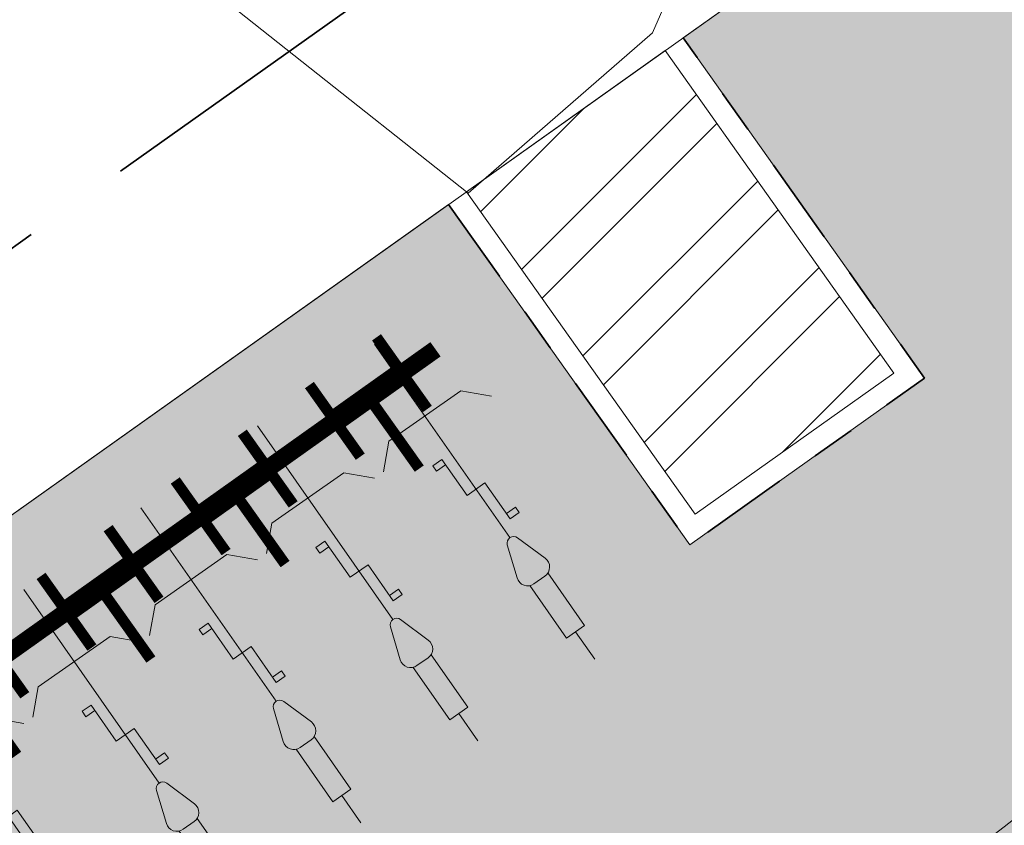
# Model space of a CAD drawing. Header units: metres. Extents: x 196674 to 197628, y 355499 to 356232.
# Tile 189 of 209: x 196787.2 to 196791.68, y 356144.29 to 356147.96. Entities that reach past the tile are written whole.
import ezdxf

# ---------------------------------------------------------------- set-up
doc = ezdxf.new("R2010")
doc.units = ezdxf.units.M
doc.linetypes.add('VH-OPSLUITBAND-SO', pattern=[10, 4, -2, 2, -2])
doc.linetypes.add('ZZ-SYSTEEMGRENS-SO', pattern=[5, 4, -1])
doc.layers.get('0').update_dxf_attribs({"lineweight": 25})
for name, color, linetype, lineweight, true_color in [('N-WE-GR-HAAG_HAAGSOORT-V', 7, 'Continuous', 18, 0x67a552), ('N-WE-VH-KANTOPSLUITING_OPSLUITBAND_100X200-G', 150, 'VH-OPSLUITBAND-SO', 35, 0x007fff), ('N-WE-VH-KANTOPSLUITING_OPSLUITBAND_200X250-G', 7, 'Continuous', 50, 0x0029a5), ('N-WE-VH-OPENVERHARDING_STRAATBAKSTEEN_DF_HALFSTEENS_ROOD-A', 7, 'Continuous', 0, 0x8e230b), ('X-XX-AL-GRENS_SYSTEEMGRENS-G', 7, 'ZZ-SYSTEEMGRENS-SO', 35, 0xd60036)]:
    doc.layers.add(name, color=color, linetype=linetype, lineweight=lineweight, true_color=true_color)
for name, color, linetype, lineweight in [('N-WE-IE-MEUBILAIR_WEGMEUBILAIR_FIETSENREK-S', 7, 'Continuous', 9), ('N-WE-IE-MEUBILAIR_WEGMEUBILAIR_FIETSENREK-S-200', 7, 'Continuous', 25), ('N-WE-VH-KANTOPSLUITING_ACHTERKANTBAND-G', 50, 'Continuous', 18), ('N-WE-VH-OPENVERHARDING_BETONSTRAATSTEEN_ZWART_WEISGRAU-SCHWARZ_230x160x100_MOLENSTRAAT-A', 252, 'Continuous', 0)]:
    doc.layers.add(name, color=color, linetype=linetype, lineweight=lineweight)
doc.layers.add('N-WE-VH-HULPLIJN-G', color=40, linetype='Continuous', lineweight=5, plot=False)
doc.layers.add('X-XX-AL-HULPLIJN-G', color=234, linetype='Continuous', lineweight=18, plot=False)

# ---------------------------------------------------------------- blocks, each defined once
blk = doc.blocks.new('*U106')
at = {"flags": 128}
for points in [[(0, -0.09999999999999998), (0, -1.175543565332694)], [(0.65, -0.09999999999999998), (0.65, -1.175543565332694)], [(1.3, -0.09999999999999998), (1.3, -1.175543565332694)], [(1.95, -0.09999999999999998), (1.95, -1.175543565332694)], [(2.6, -0.09999999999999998), (2.6, -1.175543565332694)], [(-0.1999999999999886, -0.5000000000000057), (-0.3000000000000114, -0.6)], [(-0.1999999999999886, -0.5000000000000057), (0.1999999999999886, -0.5000000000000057)], [(0.1999999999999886, -0.5000000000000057), (0.3000000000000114, -0.6)], [(0.4500000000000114, -0.5000000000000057), (0.3499999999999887, -0.6)], [(0.4500000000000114, -0.5000000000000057), (0.8499999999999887, -0.5000000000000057)], [(0.8499999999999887, -0.5000000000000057), (0.9500000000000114, -0.6)], [(1.100000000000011, -0.5000000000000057), (0.9999999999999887, -0.6)], [(1.100000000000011, -0.5000000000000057), (1.499999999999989, -0.5000000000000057)], [(1.499999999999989, -0.5000000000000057), (1.600000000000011, -0.6)], [(1.750000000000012, -0.5000000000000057), (1.649999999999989, -0.6)], [(1.750000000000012, -0.5000000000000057), (2.149999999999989, -0.5000000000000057)], [(2.149999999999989, -0.5000000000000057), (2.250000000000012, -0.6)], [(2.400000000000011, -0.5000000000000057), (2.299999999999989, -0.6)], [(2.400000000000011, -0.5000000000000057), (2.799999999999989, -0.5000000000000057)], [(2.799999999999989, -0.5000000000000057), (2.900000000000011, -0.6)], [(-0.1000000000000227, -0.7065798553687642), (-0.05000000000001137, -0.7065798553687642), (-0.05000000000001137, -0.9065798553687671), (0.05000000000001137, -0.9065798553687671), (0.05000000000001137, -1.10657985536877), (0.1000000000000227, -1.10657985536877)], [(-0.1000000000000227, -0.7065798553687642), (-0.1000000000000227, -0.7365798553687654), (-0.05000000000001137, -0.7365798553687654)], [(0.5499999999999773, -0.7065798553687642), (0.5999999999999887, -0.7065798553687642), (0.5999999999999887, -0.9065798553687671), (0.7000000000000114, -0.9065798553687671), (0.7000000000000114, -1.10657985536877), (0.7500000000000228, -1.10657985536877)], [(0.5499999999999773, -0.7065798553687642), (0.5499999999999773, -0.7365798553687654), (0.5999999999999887, -0.7365798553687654)], [(1.199999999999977, -0.7065798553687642), (1.249999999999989, -0.7065798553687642), (1.249999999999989, -0.9065798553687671), (1.350000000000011, -0.9065798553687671), (1.350000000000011, -1.10657985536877), (1.400000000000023, -1.10657985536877)], [(1.199999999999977, -0.7065798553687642), (1.199999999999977, -0.7365798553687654), (1.249999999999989, -0.7365798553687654)], [(1.849999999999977, -0.7065798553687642), (1.899999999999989, -0.7065798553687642), (1.899999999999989, -0.9065798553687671), (2.000000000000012, -0.9065798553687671), (2.000000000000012, -1.10657985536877), (2.050000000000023, -1.10657985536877)], [(1.849999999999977, -0.7065798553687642), (1.849999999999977, -0.7365798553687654), (1.899999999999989, -0.7365798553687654)], [(2.499999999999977, -0.7065798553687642), (2.549999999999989, -0.7065798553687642), (2.549999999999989, -0.9065798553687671), (2.650000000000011, -0.9065798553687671), (2.650000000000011, -1.10657985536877), (2.700000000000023, -1.10657985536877)], [(2.499999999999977, -0.7065798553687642), (2.499999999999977, -0.7365798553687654), (2.549999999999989, -0.7365798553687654)], [(0.1000000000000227, -1.10657985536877), (0.1000000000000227, -1.076579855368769), (0.05000000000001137, -1.076579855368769)], [(0.7500000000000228, -1.10657985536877), (0.7500000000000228, -1.076579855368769), (0.7000000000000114, -1.076579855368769)], [(1.400000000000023, -1.10657985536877), (1.400000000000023, -1.076579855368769), (1.350000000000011, -1.076579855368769)], [(2.050000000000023, -1.10657985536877), (2.050000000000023, -1.076579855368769), (2.000000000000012, -1.076579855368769)], [(2.700000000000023, -1.10657985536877), (2.700000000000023, -1.076579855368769), (2.650000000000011, -1.076579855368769)], [(0, -1.698431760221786), (0, -1.85)], [(0.65, -1.698431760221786), (0.65, -1.85)], [(1.3, -1.698431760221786), (1.3, -1.85)], [(1.95, -1.698431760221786), (1.95, -1.85)], [(2.6, -1.698431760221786), (2.6, -1.85)]]:
    blk.add_lwpolyline(points, dxfattribs=at)
for points in [[(-0.07806287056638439, -1.344863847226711), (-0.02846049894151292, -1.196056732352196, -0.7207592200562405), (0.02846049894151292, -1.196056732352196), (0.07806287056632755, -1.344863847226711, -0.5119182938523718), (0.03062870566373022, -1.410675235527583), (-0.03062870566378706, -1.410675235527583, -0.5119182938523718)], [(0.5719371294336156, -1.344863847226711), (0.6215395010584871, -1.196056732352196, -0.7207592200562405), (0.678460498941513, -1.196056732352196), (0.7280628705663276, -1.344863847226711, -0.5119182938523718), (0.6806287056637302, -1.410675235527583), (0.619371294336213, -1.410675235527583, -0.5119182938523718)], [(1.221937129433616, -1.344863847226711), (1.271539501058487, -1.196056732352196, -0.7207592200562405), (1.328460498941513, -1.196056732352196), (1.378062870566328, -1.344863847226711, -0.5119182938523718), (1.33062870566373, -1.410675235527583), (1.269371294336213, -1.410675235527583, -0.5119182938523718)], [(1.871937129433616, -1.344863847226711), (1.921539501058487, -1.196056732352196, -0.7207592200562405), (1.978460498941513, -1.196056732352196), (2.028062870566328, -1.344863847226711, -0.5119182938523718), (1.98062870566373, -1.410675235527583), (1.919371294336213, -1.410675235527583, -0.5119182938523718)], [(2.521937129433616, -1.344863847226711), (2.571539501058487, -1.196056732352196, -0.7207592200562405), (2.628460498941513, -1.196056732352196), (2.678062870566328, -1.344863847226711, -0.5119182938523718), (2.63062870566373, -1.410675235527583), (2.569371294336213, -1.410675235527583, -0.5119182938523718)]]:
    blk.add_lwpolyline(points, format="xyb", close=True, dxfattribs=at)
for points in [[(0.05000000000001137, -1.406770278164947), (0.05000000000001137, -1.698431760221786), (-0.05000000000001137, -1.698431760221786), (-0.05000000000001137, -1.406770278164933)], [(0.7000000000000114, -1.406770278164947), (0.7000000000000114, -1.698431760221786), (0.5999999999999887, -1.698431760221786), (0.5999999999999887, -1.406770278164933)], [(1.350000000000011, -1.406770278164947), (1.350000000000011, -1.698431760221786), (1.249999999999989, -1.698431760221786), (1.249999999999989, -1.406770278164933)], [(2.000000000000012, -1.406770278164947), (2.000000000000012, -1.698431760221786), (1.899999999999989, -1.698431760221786), (1.899999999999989, -1.406770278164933)], [(2.650000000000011, -1.406770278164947), (2.650000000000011, -1.698431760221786), (2.549999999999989, -1.698431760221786), (2.549999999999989, -1.406770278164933)]]:
    blk.add_lwpolyline(points)
blk = doc.blocks.new('TuliP 3000')
at = {"flags": 128}
for points, const_width in [([(0.1875, 0.1999999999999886), (0.1875, -0.1999999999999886)], 0.05), ([(0.5625, 0.1999999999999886), (0.5625, -0.1999999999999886)], 0.05), ([(0.9375, 0.1999999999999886), (0.9375, -0.1999999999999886)], 0.05), ([(1.3125, 0.1999999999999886), (1.3125, -0.1999999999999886)], 0.05), ([(1.6875, 0.1999999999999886), (1.6875, -0.1999999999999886)], 0.05), ([(2.0625, 0.1999999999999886), (2.0625, -0.1999999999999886)], 0.05), ([(2.4375, 0.1999999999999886), (2.4375, -0.1999999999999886)], 0.05), ([(2.8125, 0.1999999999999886), (2.8125, -0.1999999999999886)], 0.05), ([(0.1875, 0), (0.5625, 0)], 0.1), ([(0.9375, 0), (1.3125, 0)], 0.1), ([(2.0625, 0), (1.6875, 0)], 0.1), ([(2.8125, 0), (2.4375, 0)], 0.1), ([(0, 0), (3, 0)], 0.08), ([(0.375, 0), (0.375, -0.3999999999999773)], 0.05), ([(1.125, 0), (1.125, -0.3999999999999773)], 0.05), ([(1.875, 0), (1.875, -0.3999999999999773)], 0.05), ([(2.625, 0), (2.625, -0.3999999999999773)], 0.05)]:
    blk.add_lwpolyline(points, dxfattribs=dict(at, const_width=const_width))

msp = doc.modelspace()

# ---------------------------------------------------------------- hatches: boundary and pattern name
at = {"layer": 'N-WE-GR-HAAG_HAAGSOORT-V'}
h = msp.add_hatch(dxfattribs=at)
h.set_pattern_fill('ANSI32', color=256, scale=0.05)
h.set_pattern_definition([(45, (0, 0), (-0.3367596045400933, 0.3367596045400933), []), (45, (0.2245065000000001, 0), (-0.3367596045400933, 0.3367596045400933), [])])
h.paths.add_polyline_path([(196791.1796062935, 356146.3508382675), (196790.1377349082, 356147.8186611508), (196789.2323760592, 356147.1760308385), (196790.2742474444, 356145.7082079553)])
at = {"layer": 'N-WE-VH-OPENVERHARDING_BETONSTRAATSTEEN_ZWART_WEISGRAU-SCHWARZ_230x160x100_MOLENSTRAAT-A'}
h = msp.add_hatch(dxfattribs=at)
h.set_pattern_fill('AVH-BSS_KEIFORMAAT_HALFST', color=256, scale=4, angle=215.57, pattern_type=2)
h.set_pattern_definition([(215.57, (196793.0956163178, 356392.0304392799), (-0.09731748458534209, -0.5859430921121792), [0.42, -0.42]), (305.57, (196793.0956163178, 356392.0304392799), (0.3416302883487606, 0.2443128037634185), [])])
edge = h.paths.add_edge_path()
edge.add_line((196812.9287444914, 356153.545989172), (196816.8662164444, 356155.6179241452))
edge.add_arc((196820.5915921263, 356148.5382838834), 7.999983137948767, 105.5681667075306, 117.7537823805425, ccw=False)
edge.add_line((196818.444519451, 356156.2447622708), (196816.992735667, 356159.6733941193))
edge.add_line((196816.992735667, 356159.6733941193), (196816.8675227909, 356159.9691054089))
edge.add_line((196816.8675227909, 356159.9691054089), (196816.3973854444, 356159.7213427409))
edge.add_line((196816.3973854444, 356159.7213427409), (196816.4901873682, 356159.5452482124))
edge.add_line((196816.4901873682, 356159.5452482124), (196811.3552134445, 356156.848272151))
edge.add_arc((196858.477441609, 356066.9977437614), 101.4574878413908, 117.6748227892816, 128.0100181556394)
edge.add_arc((196356.6812788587, 356709.8712389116), 714.0704131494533, 306.1498087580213, 307.968754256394, ccw=False)
edge.add_line((196777.9103743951, 356133.2755365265), (196780.0722519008, 356130.3394702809))
edge.add_arc((196366.2941227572, 356697.337147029), 701.9249999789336, 306.1208618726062, 307.979671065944)
edge.add_arc((196858.5995986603, 356066.7538312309), 98.07499987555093, 117.7537694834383, 127.9796710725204, ccw=False)
at = {"layer": 'N-WE-VH-OPENVERHARDING_STRAATBAKSTEEN_DF_HALFSTEENS_ROOD-A'}
h = msp.add_hatch(dxfattribs=at)
h.set_pattern_fill('AVH-BSS_DIKFORMAAT_HALFST', color=256, scale=4, angle=215.57, pattern_type=2)
h.set_pattern_definition([(215.57, (196790.4262236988, 356144.8961409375), (-0.4326770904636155, -0.8183950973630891), [0.276, -0.276]), (305.57, (196790.4262236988, 356144.8961409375), (0.2244999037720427, 0.1605484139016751), [])])
edge = h.paths.add_edge_path()
edge.add_arc((196858.5999346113, 356066.75402385), 102.1249999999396, 117.75376948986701, 127.97967106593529, ccw=False)
edge.add_line((196811.0431057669, 356157.1302577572), (196816.7896006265, 356160.1541176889))
edge.add_line((196816.7896006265, 356160.1541176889), (196815.8694818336, 356162.3271331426))
edge.add_line((196815.8694818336, 356162.3271331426), (196815.5156674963, 356162.2119255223))
edge.add_line((196815.5156674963, 356162.2119255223), (196815.414312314, 356162.537663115))
edge.add_line((196815.414312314, 356162.537663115), (196815.3377053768, 356162.5100631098))
edge.add_line((196815.3377053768, 356162.5100631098), (196815.3780195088, 356162.3761146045))
edge.add_line((196815.3780195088, 356162.3761146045), (196814.0976350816, 356161.870671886))
edge.add_line((196814.0976350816, 356161.870671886), (196814.0360465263, 356162.0657423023))
edge.add_line((196814.0360465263, 356162.0657423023), (196813.1577946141, 356161.7534897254))
edge.add_line((196813.1577946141, 356161.7534897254), (196813.1905251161, 356161.5230950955))
edge.add_line((196813.1905251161, 356161.5230950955), (196811.9369931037, 356161.1099704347))
edge.add_line((196811.9369931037, 356161.1099704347), (196811.8801426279, 356161.2981220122))
edge.add_line((196811.8801426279, 356161.2981220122), (196811.6384724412, 356161.217071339))
edge.add_line((196811.6384724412, 356161.217071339), (196810.6835088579, 356160.8715228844))
edge.add_line((196810.6835088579, 356160.8715228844), (196806.2968111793, 356159.3024254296))
edge.add_line((196806.2968111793, 356159.3024254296), (196802.85663606, 356156.8584873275))
edge.add_line((196802.85663606, 356156.8584873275), (196803.9570108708, 356155.3095601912))
edge.add_line((196803.9570108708, 356155.3095601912), (196802.9193345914, 356154.5723835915))
edge.add_line((196802.9193345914, 356154.5723835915), (196801.8189597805, 356156.1213107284))
edge.add_line((196801.8189597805, 356156.1213107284), (196799.4750611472, 356154.4561794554))
edge.add_line((196799.4750611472, 356154.4561794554), (196799.4006466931, 356154.4030704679))
edge.add_line((196799.4006466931, 356154.4030704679), (196800.4090656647, 356152.9835836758))
edge.add_line((196800.4090656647, 356152.9835836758), (196800.5393428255, 356152.791315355))
edge.add_line((196800.5393428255, 356152.791315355), (196794.3716275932, 356148.4088483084))
edge.add_line((196794.3716275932, 356148.4088483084), (196794.2234455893, 356148.5988852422))
edge.add_line((196794.2234455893, 356148.5988852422), (196794.6747048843, 356148.8993689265))
edge.add_line((196794.6747048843, 356148.8993689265), (196793.6723409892, 356150.3272832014))
edge.add_line((196793.6723409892, 356150.3272832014), (196792.3497349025, 356149.388754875))
edge.add_line((196792.3497349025, 356149.388754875), (196790.219280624, 356147.8765428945))
edge.add_line((196790.219280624, 356147.8765428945), (196791.3190337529, 356146.3271742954))
edge.add_line((196791.3190337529, 356146.3271742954), (196790.2505834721, 356145.5687804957))
edge.add_line((196790.2505834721, 356145.5687804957), (196789.1508303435, 356147.1181490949))
edge.add_line((196789.1508303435, 356147.1181490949), (196785.9868025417, 356144.8722990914))
edge.add_line((196785.9868025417, 356144.8722990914), (196787.0865556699, 356143.322930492))
edge.add_line((196787.0865556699, 356143.322930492), (196786.0467490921, 356142.584868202))
edge.add_line((196786.0467490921, 356142.584868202), (196784.9484185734, 356144.1322325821))
edge.add_line((196784.9484185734, 356144.1322325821), (196781.7674154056, 356141.8773473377))
edge.add_line((196781.7674154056, 356141.8773473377), (196782.8671155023, 356140.3280534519))
edge.add_line((196782.8671155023, 356140.3280534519), (196781.831304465, 356139.591398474))
edge.add_line((196781.831304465, 356139.591398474), (196780.7297249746, 356141.140331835))
edge.add_line((196780.7297249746, 356141.140331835), (196777.5515819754, 356138.8796873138))
edge.add_line((196777.5515819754, 356138.8796873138), (196778.6508778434, 356137.3299942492))
edge.add_line((196778.6508778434, 356137.3299942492), (196777.6164081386, 356136.596179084))
edge.add_line((196777.6164081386, 356136.596179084), (196776.5171122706, 356138.1458721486))
edge.add_line((196776.5171122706, 356138.1458721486), (196774.1471756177, 356136.4620852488))
edge.add_line((196774.1471756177, 356136.4620852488), (196764.6572064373, 356129.7431866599))
edge.add_line((196764.6572064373, 356129.7431866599), (196764.062846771, 356129.3627139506))
edge.add_line((196764.062846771, 356129.3627139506), (196765.6358015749, 356127.1402017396))
edge.add_line((196765.6358015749, 356127.1402017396), (196773.9277354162, 356133.0087126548))
edge.add_line((196773.9277354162, 356133.0087126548), (196774.1173527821, 356132.750697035))
edge.add_line((196774.1173527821, 356132.750697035), (196767.1735963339, 356127.8211640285))
edge.add_line((196767.1735963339, 356127.8211640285), (196765.4864257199, 356126.6234026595))
edge.add_line((196765.4864257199, 356126.6234026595), (196766.3150467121, 356125.4867957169))
edge.add_arc((196366.294458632, 356697.3373397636), 697.874999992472, 304.9735378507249, 307.979671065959)
h = msp.add_hatch(dxfattribs=at)
h.set_pattern_fill('AVH-BSS_DIKFORMAAT_HALFST', color=256, scale=4, angle=215.57, pattern_type=2)
h.set_pattern_definition([(215.57, (196789.0177439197, 356133.8977733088), (-0.4326770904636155, -0.8183950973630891), [0.276, -0.276]), (305.57, (196789.0177439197, 356133.8977733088), (0.2244999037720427, 0.1605484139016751), [])])
edge = h.paths.add_edge_path()
edge.add_line((196789.0177439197, 356133.8977733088), (196788.5930925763, 356134.4894693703))
edge.add_line((196788.5930925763, 356134.4894693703), (196797.1664099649, 356140.7204919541))
edge.add_line((196797.1664099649, 356140.7204919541), (196807.0749517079, 356147.7590037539))
edge.add_line((196807.0749517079, 356147.7590037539), (196813.7764382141, 356150.7597590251))
edge.add_line((196813.7764382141, 356150.7597590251), (196813.7078293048, 356150.9845116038))
edge.add_line((196813.7078293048, 356150.9845116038), (196815.7296891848, 356151.8921634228))
edge.add_line((196815.7296891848, 356151.8921634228), (196815.8195648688, 356151.6792093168))
edge.add_line((196815.8195648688, 356151.6792093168), (196816.2855491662, 356151.8882656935))
edge.add_line((196816.2855491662, 356151.8882656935), (196816.1652459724, 356152.1631013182))
edge.add_line((196816.1652459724, 356152.1631013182), (196816.8346109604, 356152.4488588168))
edge.add_line((196816.8346109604, 356152.4488588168), (196816.9534374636, 356152.1733927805))
edge.add_line((196816.9534374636, 356152.1733927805), (196819.6679262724, 356153.3564670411))
edge.add_line((196819.6679262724, 356153.3564670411), (196818.5235140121, 356156.059189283))
edge.add_arc((196820.5595922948, 356148.6352585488), 7.698075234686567, 105.3367615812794, 117.3048881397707)
edge.add_line((196817.0282899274, 356155.4755996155), (196813.0221586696, 356153.3691609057))
edge.add_arc((196858.599741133, 356066.7543234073), 97.87464481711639, 117.7537881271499, 127.9796733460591)
edge.add_arc((196366.2944586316, 356697.3373397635), 702.124999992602, 304.9803159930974, 307.97967334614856, ccw=False)
edge.add_line((196768.8191980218, 356122.051889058), (196770.0166493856, 356120.4093630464))
edge.add_line((196770.0166493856, 356120.4093630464), (196772.3454490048, 356122.062520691))
edge.add_line((196772.3454490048, 356122.062520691), (196771.8326904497, 356122.8095734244))
edge.add_line((196771.8326904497, 356122.8095734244), (196773.2963276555, 356123.8441068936))
edge.add_line((196773.2963276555, 356123.8441068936), (196773.82748299, 356123.114580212))
edge.add_line((196773.82748299, 356123.114580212), (196775.6365815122, 356124.3988148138))
edge.add_line((196775.6365815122, 356124.3988148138), (196775.1124180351, 356125.1223072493))
edge.add_line((196775.1124180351, 356125.1223072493), (196776.6014041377, 356126.1791428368))
edge.add_line((196776.6014041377, 356126.1791428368), (196777.1104573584, 356125.4450830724))
edge.add_line((196777.1104573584, 356125.4450830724), (196778.9228314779, 356126.7316429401))
edge.add_line((196778.9228314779, 356126.7316429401), (196778.3841761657, 356127.4900826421))
edge.add_line((196778.3841761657, 356127.4900826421), (196779.8682824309, 356128.5292333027))
edge.add_line((196779.8682824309, 356128.5292333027), (196780.398925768, 356127.7794860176))
edge.add_line((196780.398925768, 356127.7794860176), (196782.1779996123, 356129.042406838))
edge.add_line((196782.1779996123, 356129.042406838), (196781.6458563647, 356129.7932050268))
edge.add_line((196781.6458563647, 356129.7932050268), (196783.1082266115, 356130.8379794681))
edge.add_line((196783.1082266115, 356130.8379794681), (196783.6467189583, 356130.0850146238))
edge.add_line((196783.6467189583, 356130.0850146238), (196785.455409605, 356131.3689596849))
edge.add_line((196785.455409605, 356131.3689596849), (196784.9180801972, 356132.1278648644))
edge.add_line((196784.9180801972, 356132.1278648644), (196786.3740277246, 356133.1633553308))
edge.add_line((196786.3740277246, 356133.1633553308), (196786.9228304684, 356132.4106457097))
edge.add_line((196786.9228304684, 356132.4106457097), (196789.0177439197, 356133.8977733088))

# ---------------------------------------------------------------- linework, layer by layer
at = {"layer": 'N-WE-VH-HULPLIJN-G', "flags": 128}
for points in [[(196768.1483947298, 356141.2265640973), (196776.61, 356138.2), (196777.45, 356138.85), (196776.8888875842, 356147.0299316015), (196780.81, 356141.2), (196781.65, 356141.87), (196780.6195867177, 356150.5971379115), (196785.03, 356144.19), (196785.88, 356144.85), (196784.4727241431, 356150.9411036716), (196789.24, 356147.17), (196790.08, 356147.9), (196796.1613049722, 356161.8323793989), (196801.92, 356156.16), (196802.74, 356156.85), (196801.7171769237, 356166.1018123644)], [(196735.9420043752, 356153.0645919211), (196741.1307085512, 356148.2877374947), (196744.6897071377, 356145.0079085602), (196750.3739057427, 356140.7098835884), (196754.1710225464, 356137.8373266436), (196759.2517792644, 356132.9169100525), (196762.9133918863, 356129.4399483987), (196763.4443275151, 356129.4180742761), (196764.062846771, 356129.3627139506), (196764.6572064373, 356129.7431866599), (196774.1471756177, 356136.4620852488), (196781.2372270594, 356141.5010157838), (196792.3497349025, 356149.388754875), (196793.6723409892, 356150.3272832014), (196794.3752659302, 356150.8380207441), (196797.7241000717, 356153.2065328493), (196799.4750611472, 356154.4561794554), (196806.2968111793, 356159.3024254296), (196810.6835088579, 356160.8715228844)], [(196792.3497349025, 356149.388754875), (196790.219280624, 356147.8765428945), (196791.3190337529, 356146.3271742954), (196790.2505834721, 356145.5687804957), (196789.1508303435, 356147.1181490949), (196785.9868025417, 356144.8722990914), (196787.0865556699, 356143.322930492), (196786.0467490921, 356142.584868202), (196784.9484185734, 356144.1322325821), (196781.7674154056, 356141.8773473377), (196782.8671155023, 356140.3280534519), (196781.831304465, 356139.591398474), (196780.7297249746, 356141.140331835), (196777.5515819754, 356138.8796873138), (196778.6508778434, 356137.3299942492), (196777.6164081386, 356136.596179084), (196776.5171122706, 356138.1458721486), (196774.1471756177, 356136.4620852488)]]:
    msp.add_lwpolyline(points, dxfattribs=at)
for points in [[(196816.9549405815, 356160.9274174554), (196816.6648292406, 356160.7765390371), (196813.1229523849, 356158.9345125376, 0.0891559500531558), (196810.9732548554, 356157.2630013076, 0.04464854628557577), (196795.6617564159, 356147.3701596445, -0.00824873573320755), (196777.2856373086, 356133.5054262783, -0.009323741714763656)], [(196766.3150467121, 356125.4867957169, 0.01311748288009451), (196795.7540636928, 356147.2519252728, -0.04464854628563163), (196811.0431057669, 356157.1302577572)]]:
    msp.add_lwpolyline(points, format="xyb", dxfattribs=at)
msp.add_lwpolyline([(196812.9287444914, 356153.545989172), (196816.8662164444, 356155.6179241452, -0.05321993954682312), (196818.444519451, 356156.2447622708), (196816.992735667, 356159.6733941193), (196816.8675227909, 356159.9691054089), (196816.3973854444, 356159.7213427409), (196816.4901873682, 356159.5452482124), (196811.3552134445, 356156.848272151, 0.04512639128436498), (196795.9999967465, 356146.9364122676, -0.007936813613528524), (196777.9103743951, 356133.2755365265), (196780.0722519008, 356130.3394702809, 0.008110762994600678), (196798.2460242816, 356144.0594045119, -0.04464854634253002)], format="xyb", close=True, dxfattribs=at)
msp.add_lwpolyline([(196791.1796062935, 356146.3508382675), (196790.1377349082, 356147.8186611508), (196789.2323760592, 356147.1760308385), (196790.2742474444, 356145.7082079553)], close=True, dxfattribs=at)
at = {"layer": 'N-WE-VH-KANTOPSLUITING_ACHTERKANTBAND-G', "flags": 128}
msp.add_lwpolyline([(196816.7896006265, 356160.1541176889), (196811.0431057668, 356157.1302577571, 0.04464854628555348), (196795.7540636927, 356147.2519252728, -0.008403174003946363), (196777.0255559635, 356133.1303907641, -0.008403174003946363)], format="xyb", dxfattribs=at)
msp.add_lwpolyline([(196789.2323760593, 356147.1760308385), (196790.2742474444, 356145.7082079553), (196791.1796062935, 356146.3508382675), (196790.1377349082, 356147.8186611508)], dxfattribs=at)
at = {"layer": 'N-WE-VH-KANTOPSLUITING_OPSLUITBAND_100X200-G', "ltscale": 0.1, "flags": 128}
msp.add_lwpolyline([(196789.1508303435, 356147.1181490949), (196790.2505834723, 356145.5687804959), (196791.3190337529, 356146.3271742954), (196790.219280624, 356147.8765428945)], dxfattribs=at)
at = {"layer": 'N-WE-VH-KANTOPSLUITING_OPSLUITBAND_200X250-G', "flags": 128}
msp.add_lwpolyline([(196816.8678586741, 356159.9692981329), (196811.1362403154, 356156.9532663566, 0.04464854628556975), (196795.8771400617, 356147.0942794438, -0.007042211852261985), (196780.2093165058, 356135.2135135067, -0.007042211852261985)], format="xyb", dxfattribs=at)
at = {"layer": 'X-XX-AL-GRENS_SYSTEEMGRENS-G', "ltscale": 0.5, "flags": 128}
msp.add_lwpolyline([(197173.0845801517, 355664.4267221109), (197172.678291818, 355658.1040395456), (197176.2062336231, 355657.9276386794), (197179.6585214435, 355660.8258546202), (197196.8460500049, 355641.1849859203), (197196.618113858, 355640.9851655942), (197203.3658004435, 355633.2880423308), (197204.598351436, 355636.2035375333), (197206.181120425, 355637.5931654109), (197210.3450714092, 355632.9793581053), (197211.1344663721, 355633.8542043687), (197215.577003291, 355630.1111014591), (197222.812057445, 355638.6980935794), (197225.7729980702, 355636.1981525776), (197252.4997837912, 355613.6295939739), (197256.3974516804, 355618.2471244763), (197230.4350738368, 355640.1698336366), (197234.5465854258, 355645.0395252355), (197230.9951246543, 355648.102425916), (197227.7363916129, 355651.014992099), (197227.7150354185, 355650.9915016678), (197227.3858924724, 355651.2966605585), (197230.5297411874, 355654.3837220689), (197222.7747070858, 355662.5864016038), (197213.3031688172, 355673.0409596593), (197208.7438719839, 355679.5515306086), (197204.6678372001, 355688.2834966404), (197202.9207222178, 355693.3147658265), (197202.5296188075, 355695.8358091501), (197209.2561496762, 355696.7388380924), (197208.765603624, 355699.4053961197), (197208.8375775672, 355699.4157603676), (197208.4960738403, 355702.0476424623), (197209.7550059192, 355702.1614664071), (197209.6289773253, 355703.3557373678), (197209.431316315, 355705.9322142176), (197209.3853665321, 355708.5054020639), (197209.4909423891, 355711.0763696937), (197209.825975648, 355714.406320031), (197209.1003553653, 355714.700446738), (197209.2732684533, 355715.2254737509), (197208.7827839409, 355715.4092287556), (197209.8333840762, 355718.2914021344), (197204.6571410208, 355720.1605124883), (197206.9259623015, 355726.3911903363), (197207.3755778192, 355727.6258113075), (197205.6951706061, 355728.2354618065), (197201.970541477, 355729.6509828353, -0.03199396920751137), (197199.2658455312, 355725.4928494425), (197194.4988616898, 355729.2364659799), (197191.8020115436, 355731.3330088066), (197190.6829954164, 355730.2418318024), (197188.9323846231, 355731.7580333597, 0.01582069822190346), (197191.308975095, 355733.798286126), (197190.5246250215, 355734.700084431), (197189.8547559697, 355735.4391273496), (197188.5065648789, 355737.3969406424), (197188.3768484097, 355737.5504837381), (197186.2264232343, 355740.6599554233), (197185.4143065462, 355740.8273772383), (197177.0047230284, 355735.000759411), (197161.0308464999, 355735.7499021), (197143.9921317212, 355736.546230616), (197117.3114725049, 355737.8750504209), (197104.5701917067, 355738.4152468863), (197089.3270001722, 355739.2400485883), (197089.4979420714, 355743.4763910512), (197087.6423294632, 355744.6045541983), (197087.2320594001, 355744.8539874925), (197086.4302028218, 355745.4612094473), (197085.6301577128, 355746.0670596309), (197084.2515270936, 355747.3631431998), (197083.0033431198, 355748.790046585), (197081.9521148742, 355750.2640411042), (197081.052108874, 355751.8364435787), (197080.680597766, 355752.6629727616), (197080.3089695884, 355753.4897623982), (197079.7287775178, 355755.2084983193), (197079.3027229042, 355757.0287405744), (197079.0552433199, 355758.8767777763), (197078.9881413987, 355760.748092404), (197079.0484954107, 355761.6954089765), (197079.4901165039, 355761.5482019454), (197081.8987959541, 355767.3947458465), (197083.4122910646, 355769.9863346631), (197084.9290730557, 355772.1438856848), (197085.2777218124, 355772.6391357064), (197085.9504292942, 355773.4546849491), (197087.2615113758, 355775.0451778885), (197089.4568843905, 355777.2328139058), (197092.7058230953, 355779.8115121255), (197090.7255592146, 355782.8612331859), (197090.5279328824, 355783.1655891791), (197094.0593130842, 355784.7965387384), (197089.240221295, 355793.944965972), (197079.8514273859, 355789.6587774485), (197073.1066642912, 355808.1301448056), (197062.6964714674, 355839.0387078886), (197050.201550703, 355834.8591941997), (197054.256388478, 355823.4068109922), (197060.9054150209, 355805.9824325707), (197064.0917084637, 355798.9340248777), (197065.6061934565, 355785.3714584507), (197066.4118943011, 355778.1591798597), (197064.2976158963, 355775.7696807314), (197061.8930028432, 355773.065075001), (197059.8798242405, 355770.937906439), (197059.567781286, 355770.7063368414), (197054.395078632, 355766.8676324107), (197050.1449273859, 355764.4954855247), (197046.646028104, 355763.2036366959), (197046.6485450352, 355763.1967402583), (197042.8018864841, 355761.7681380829), (197042.6247659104, 355761.7025895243), (197032.2172606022, 355760.2665015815), (197022.1724443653, 355758.1057256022), (197022.1490316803, 355758.1349914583), (197018.4791559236, 355757.3507739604), (197017.1834583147, 355757.8590001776), (197013.9320116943, 355762.4906063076), (197012.2359937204, 355764.9334332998), (197011.548662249, 355765.9454268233), (197009.5874376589, 355768.7952768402), (197008.1879451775, 355770.6627745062), (197008.1739746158, 355770.651876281), (197004.3621297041, 355775.7021426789), (197000.7500667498, 355780.6711859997), (196997.3281167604, 355785.4310589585), (196992.0624097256, 355792.5561596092), (196987.5636689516, 355799.6503659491), (196980.2918957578, 355812.3582609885), (196971.7451011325, 355828.1610038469), (196956.4456734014, 355821.2458726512), (196960.0166344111, 355812.4100996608), (196962.4976294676, 355807.0886023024, -0.6085831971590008), (196961.4131292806, 355806.2394416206), (196970.6320923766, 355792.5786144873), (196976.225457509, 355784.303374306), (196982.879968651, 355776.9163582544), (196982.5041383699, 355776.476222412), (196987.7472751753, 355765.3430715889), (196990.3620391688, 355759.9089379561), (196989.6128942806, 355758.3801676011), (196986.801356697, 355757.089894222), (196981.5916446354, 355758.3619052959), (196976.4931413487, 355759.6093032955), (196973.9250311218, 355760.2238822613), (196971.9270970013, 355760.7020113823), (196970.093883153, 355761.1263081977), (196965.2690985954, 355762.243003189), (196955.7026120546, 355764.457163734), (196954.8259486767, 355764.7114400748), (196955.7288446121, 355765.5914382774), (196946.4199106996, 355767.8862061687), (196945.5109518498, 355767.0898728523), (196943.3561815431, 355767.6616250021), (196942.0243707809, 355768.0150110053), (196940.699224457, 355768.3753913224), (196937.911680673, 355769.161377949), (196937.9158913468, 355769.1720679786), (196934.1448626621, 355770.5833311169), (196931.0328001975, 355771.949971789), (196928.1497259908, 355773.3159879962), (196926.2238803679, 355774.3657393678), (196926.7008714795, 355775.2077771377), (196923.9720996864, 355776.8118532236), (196922.1171638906, 355777.9575551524), (196917.5440237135, 355780.8012867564), (196917.0166342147, 355779.9474843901), (196915.4224701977, 355780.9309636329), (196913.0167641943, 355782.4772167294), (196912.757872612, 355782.6539056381), (196911.190523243, 355783.7714957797), (196908.5042566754, 355786.2619442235), (196907.2206986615, 355787.4460719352), (196905.8442773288, 355789.1071714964), (196903.2522146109, 355793.7425243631), (196899.3236920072, 355801.1348770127), (196896.7844047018, 355806.8801932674), (196892.3931631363, 355816.7971943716), (196889.396342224, 355823.7408055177), (196885.4294056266, 355833.1531130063), (196886.3148759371, 355833.6745129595), (196885.0357126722, 355834.4994199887), (196884.9096875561, 355834.6903417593), (196883.5318420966, 355838.2464489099), (196881.8574062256, 355842.456115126), (196879.7964254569, 355847.3435551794), (196879.5508475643, 355847.9274201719), (196877.9207976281, 355851.9810838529), (196875.2708346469, 355858.5729917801), (196872.6243587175, 355865.1536886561), (196870.4789281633, 355870.5362599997), (196868.3870366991, 355875.7889875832), (196865.3800609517, 355883.3409266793), (196863.5295936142, 355887.9873007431), (196863.4110328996, 355888.2849971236), (196862.7400305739, 355889.9711056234), (196863.0622626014, 355890.0962442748), (196861.3970005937, 355894.1395962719), (196861.4037374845, 355894.142038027), (196859.229652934, 355899.4431236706), (196859.0298403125, 355899.3580359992), (196858.8952095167, 355899.696553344), (196858.3959365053, 355900.9492390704), (196849.546747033, 355923.1807260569), (196850.1922005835, 355924.6939033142), (196860.258528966, 355928.6657372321), (196869.5490503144, 355931.0234685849), (196873.3453938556, 355931.8019435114), (196886.2438454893, 355935.4284136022), (196898.3098795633, 355938.5764862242), (196898.3110943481, 355938.5724965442), (196903.1917021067, 355939.7712405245), (196904.7097162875, 355939.0568809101), (196905.0282216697, 355938.2924679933), (196909.0130922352, 355939.952830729), (196908.2642147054, 355942.2627148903), (196902.9799573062, 355958.738663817), (196902.4497829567, 355960.2008490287), (196901.8115777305, 355961.6192158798), (196900.9680556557, 355963.3204536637), (196898.0063144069, 355968.7541705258), (196894.5625896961, 355975.3226559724), (196892.3896866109, 355979.4813913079), (196888.5416758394, 355987.5664713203), (196887.4815956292, 355987.0834539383), (196885.6442474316, 355986.3271839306), (196885.5076204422, 355986.6344104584), (196873.7642690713, 355982.4273955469), (196860.8311621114, 355977.7025315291), (196860.6501748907, 355978.1868262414), (196859.8859481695, 355980.2917607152), (196853.3128873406, 355977.7107309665), (196853.73029577, 355976.6477246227), (196849.4907683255, 355974.9886047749), (196849.0872389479, 355976.0301083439), (196843.9608105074, 355973.9918913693), (196837.8119168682, 355989.4043746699), (196834.5901124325, 355988.2958011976), (196829.2277835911, 355986.0429299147), (196828.1156368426, 355985.4996470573), (196826.3328622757, 355984.7522034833), (196824.2538081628, 355989.7933135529), (196823.3493071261, 355989.4238303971), (196821.5217528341, 355993.9636112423), (196822.4415567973, 355994.327010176), (196811.4142395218, 356022.6098143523), (196811.1941616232, 356022.5241126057), (196809.0787073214, 356027.7608173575), (196808.1570951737, 356027.399245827), (196802.10045471, 356042.8370581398), (196803.0324375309, 356043.2047289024), (196801.2251267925, 356047.7859519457), (196800.9629805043, 356047.6825342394), (196799.5580754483, 356051.2186581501), (196798.9326303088, 356050.9700967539), (196795.7620501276, 356058.7913388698), (196785.962956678, 356083.7526770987), (196782.5256602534, 356092.3853087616), (196783.4607012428, 356092.7526788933), (196781.019036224, 356098.8045971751), (196780.1137519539, 356098.4428009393), (196778.7301102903, 356101.9178165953), (196774.5320198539, 356112.348299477), (196772.2902714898, 356117.515377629), (196776.44078803, 356119.079716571), (196791.849465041, 356131.7811384), (196790.0748953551, 356134.2200693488), (196802.0204483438, 356142.8516660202), (196802.0676224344, 356142.8083428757), (196807.6543048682, 356146.8198669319), (196821.3261595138, 356152.9520820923), (196824.118863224, 356147.8038902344), (196826.9348279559, 356140.6494155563), (196826.9667213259, 356140.5675271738), (196829.5085456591, 356133.5350799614), (196829.5777539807, 356133.3434260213), (196832.2898444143, 356127.7055041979), (196833.7548698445, 356124.6604513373), (196834.9901440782, 356122.0931766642), (196835.0225480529, 356122.0325953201), (196835.1990731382, 356121.7003128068), (196837.0506620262, 356117.8328811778), (196837.4462851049, 356117.0125892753), (196839.1926216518, 356113.3926815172), (196841.4323661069, 356114.511984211), (196841.8392721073, 356113.6336860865), (196848.0955434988, 356116.517072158), (196847.6769788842, 356117.425259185), (196852.5147321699, 356119.6548795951), (196850.4481800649, 356123.3458274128), (196845.5717484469, 356132.2801574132), (196843.8176550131, 356136.7414412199), (196842.4688873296, 356140.1178663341), (196840.0819394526, 356146.0228419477), (196839.9684512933, 356146.3257976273), (196837.6473192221, 356152.5214195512), (196836.4018865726, 356158.1741344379), (196834.8989662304, 356157.8391461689), (196833.0580044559, 356165.8451506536), (196834.6039987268, 356166.1812686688), (196833.231549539, 356172.4004655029), (196818.5547710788, 356168.2850407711), (196819.0904617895, 356165.4031631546), (196818.6774567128, 356164.7734485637), (196805.8544307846, 356160.1790812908), (196763.847697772, 356130.3813046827), (196763.5509762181, 356130.4127969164), (196762.5818188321, 356130.5249803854), (196761.7183121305, 356129.7086118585, 0.04730650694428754), (196752.2297252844, 356136.4176360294), (196747.6793319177, 356140.070134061), (196742.0814451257, 356144.4630395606), (196738.7537234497, 356147.2546337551), (196734.7560397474, 356150.8499354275), (196729.666907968, 356145.2019173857), (196729.4110213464, 356144.9179294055), (196728.5373751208, 356145.25504501), (196726.9098917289, 356145.8830452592), (196726.6614752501, 356145.2392657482), (196726.5077088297, 356145.3668838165), (196724.5966113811, 356147.0002316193), (196723.2386024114, 356148.3499242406), (196720.9989937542, 356150.8008754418), (196719.8259691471, 356152.0571855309), (196717.8551161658, 356153.8806850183), (196716.3066054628, 356155.1783671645), (196713.4920412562, 356157.0380855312), (196712.711518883, 356157.526736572), (196710.5865978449, 356158.6597682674), (196709.0460740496, 356159.8798850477, -0.1436820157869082), (196707.9944026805, 356162.614189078), (196707.7956403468, 356165.0395700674), (196705.255843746, 356165.9921554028), (196703.9080476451, 356165.8817021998), (196704.296213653, 356161.5859622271), (196704.322643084, 356161.4572245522), (196699.9945406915, 356161.1598107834), (196700.4765585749, 356140.6409319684, -0.8375811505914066), (196697.1042396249, 356117.7401990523), (196690.2804314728, 356092.1839640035, 0.01148923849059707), (196682.1238954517, 356058.6533288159), (196678.2447453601, 356040.9444071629), (196676.8078900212, 356034.3849397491), (196676.7367004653, 356034.0373672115), (196673.76097036, 356020.1679628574), (196685.4972137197, 356017.0123139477), (196688.4141098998, 356023.4875724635), (196684.7023326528, 356025.1594317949), (196684.8709302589, 356032.3200466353), (196686.954459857, 356036.67925281), (196701.2270857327, 356066.3816892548), (196697.4228360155, 356068.2135735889), (196701.9253072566, 356087.990611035), (196702.113404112, 356090.4525884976), (196703.1938799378, 356090.1812386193), (196704.7481254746, 356094.7148607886), (196705.3277865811, 356095.9075069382), (196706.1690198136, 356096.9042763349), (196707.142583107, 356097.5850231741), (196708.3354430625, 356098.0646037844), (196709.2981925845, 356097.8962027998), (196710.1314496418, 356097.4912135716), (196711.0135994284, 356096.7398888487), (196711.613187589, 356094.6944549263), (196715.3306055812, 356098.6467015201), (196723.1713741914, 356104.959617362), (196732.8379125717, 356111.0407349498), (196733.3237033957, 356110.1763676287), (196733.395023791, 356110.047721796, 0.4142124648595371), (196734.754474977, 356109.6579975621), (196736.9542150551, 356108.9736747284, -0.02164444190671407), (196739.4192796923, 356107.5715157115, 0.0006306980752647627), (196739.4214182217, 356107.5701773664, -0.2262979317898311), (196739.4250952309, 356107.5644124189), (196739.8764398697, 356106.708415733), (196739.5816296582, 356106.4366577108), (196740.3007240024, 356104.7008456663), (196740.9509263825, 356104.9922062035), (196741.9809548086, 356103.0387080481), (196744.8395286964, 356104.2229286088, -0.3990416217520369), (196746.5871881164, 356103.5518771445), (196746.6513408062, 356103.3996378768), (196746.689370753, 356103.0266088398), (196746.4151777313, 356101.5848105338), (196747.429397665, 356101.3609511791), (196747.5333455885, 356101.2994572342), (196747.5384435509, 356101.2929342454), (196766.0705486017, 356056.7132555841), (196765.1623874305, 356056.3282861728), (196767.2394890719, 356051.1270879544), (196768.1793575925, 356051.5344794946), (196771.4711978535, 356043.8233024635), (196774.40164759, 356036.7635904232), (196774.0151730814, 356036.5839879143), (196774.7283105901, 356034.7171646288), (196775.4376722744, 356034.2825268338), (196775.853972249, 356033.3023071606), (196775.6600364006, 356032.5504327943), (196776.765634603, 356029.8908119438), (196776.718840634, 356029.8583752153), (196777.0974306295, 356028.7594125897), (196777.9658206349, 356027.7189745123), (196778.0591666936, 356026.3169710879), (196778.4461698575, 356025.4565066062), (196778.8262353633, 356024.4427094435), (196778.82622122, 356024.4427022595), (196778.8266270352, 356024.4416646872), (196779.3783198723, 356022.97006407), (196779.3990069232, 356022.9782259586), (196780.7255773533, 356019.5865020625), (196780.754093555, 356019.5982524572), (196782.2401021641, 356015.8367131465), (196783.4327975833, 356012.7766123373), (196782.5021506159, 356012.4159202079), (196784.7325956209, 356006.6609931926), (196786.038590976, 356007.1671596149), (196787.6956637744, 356002.99373992), (196787.5357676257, 356002.9336515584), (196788.527525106, 356000.4577747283), (196788.2725773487, 356000.3582829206), (196788.9724314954, 355999.1126709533), (196789.3908675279, 355998.5302971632), (196789.7536275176, 355998.0254125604), (196789.9147147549, 355996.5999778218), (196790.4410486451, 355995.4737364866), (196790.4469192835, 355995.47546678), (196790.6242366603, 355994.9662783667), (196790.9335315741, 355995.0883984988), (196793.8902314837, 355987.5860400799), (196793.7542048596, 355987.5476454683), (196795.505857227, 355983.2445885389), (196795.6242983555, 355983.312781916), (196796.991807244, 355979.8198586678), (196797.0047048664, 355979.7233568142), (196796.9933585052, 355979.6824914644), (196796.9669683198, 355979.6505170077), (196796.822975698, 355979.5766059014), (196795.3985459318, 355979.0322727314), (196797.1469514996, 355974.4569848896), (196797.1501836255, 355974.4582530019), (196795.4187218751, 355970.4877992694), (196796.2201695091, 355969.6560949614), (196797.0849824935, 355967.4537241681), (196798.9466017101, 355968.1847329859), (196800.5529653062, 355968.8170288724), (196800.6150046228, 355968.7023501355), (196800.8616512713, 355968.7744826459), (196801.6407865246, 355967.8232749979), (196801.6785991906, 355967.7771113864), (196801.6961792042, 355966.4146603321), (196801.7040832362, 355965.8020978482, 0.2098831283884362), (196802.0368526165, 355965.0700742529, 0.1229137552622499), (196802.0944480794, 355964.5891732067), (196802.9107575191, 355962.4451987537), (196803.0986146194, 355962.5296289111, 0.04929694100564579), (196803.2118388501, 355962.3687718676), (196804.3748923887, 355961.0206686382), (196804.4152792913, 355960.973855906), (196804.4401436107, 355960.2826278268), (196804.4459236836, 355960.1212617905), (196803.9148513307, 355960.1157297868), (196805.8237591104, 355955.3454282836), (196806.4277367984, 355955.633371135), (196806.6532355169, 355955.5186944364), (196807.0270248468, 355954.5686016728), (196806.896691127, 355954.2200849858), (196806.3685258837, 355953.9064868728), (196808.2467157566, 355949.1968786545), (196809.0713129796, 355949.5131897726), (196810.7611227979, 355945.21653999), (196812.8164223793, 355939.9905657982), (196815.7958787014, 355932.7153467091), (196817.2786866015, 355929.1286764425), (196819.2233460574, 355924.3463577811), (196820.974699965, 355919.8030463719), (196821.7022264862, 355917.7120897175), (196822.8275510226, 355914.9902061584), (196826.5518493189, 355905.5439142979), (196827.5083210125, 355903.1053161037), (196827.5308293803, 355903.1196992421), (196828.5703350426, 355900.3870734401, 0.1057314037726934), (196828.7975064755, 355900.0358952, 0.1359501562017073), (196828.9295866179, 355899.5185573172), (196829.4561675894, 355898.5993144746), (196829.938950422, 355897.0408730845, 0.1142322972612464), (196830.1661458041, 355896.6512290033, 0.1021066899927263), (196830.23636084, 355896.2531616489), (196830.8234352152, 355894.775179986, 0.09413674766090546), (196831.0235326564, 355894.4601106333, 0.07582889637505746), (196831.0699955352, 355894.1621297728), (196831.3336353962, 355893.3277624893), (196830.5490288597, 355891.650566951), (196830.730654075, 355891.1774844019), (196831.6305612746, 355889.0373983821), (196832.1718899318, 355888.9724389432), (196833.8661398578, 355884.6967749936), (196833.0916363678, 355884.3898747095), (196834.2334853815, 355881.5063921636), (196835.7340846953, 355881.0039957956), (196836.3963712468, 355880.6373454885), (196840.5779483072, 355870.1214583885), (196841.1998491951, 355870.3833319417), (196841.8607508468, 355868.7841549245), (196841.3542408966, 355868.5492854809), (196842.9471889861, 355864.5225379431), (196843.474497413, 355864.7627851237), (196844.0946204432, 355863.1667495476), (196843.4777571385, 355862.8872750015), (196845.6058022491, 355857.295932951), (196845.6591832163, 355857.3179956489), (196848.9573390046, 355849.3870718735), (196849.4691744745, 355849.5945842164), (196850.1900661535, 355847.7561027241), (196849.7024440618, 355847.5164343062), (196851.7354952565, 355842.3219023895), (196851.9803218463, 355841.6963600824), (196852.2130822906, 355841.1927849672), (196852.6975573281, 355840.1446276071), (196853.8314006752, 355837.546665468), (196857.1022606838, 355828.931799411), (196857.1021774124, 355828.9317655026), (196857.104474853, 355828.9259676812), (196857.5027287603, 355827.8770374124), (196857.5177064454, 355827.8831363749), (196859.2608649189, 355823.4841013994, 0.1197895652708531), (196859.5336863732, 355823.098470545, 0.1217854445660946), (196859.5998818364, 355822.6230344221), (196860.3813539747, 355820.6705579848), (196861.5845120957, 355817.6645162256), (196865.3571916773, 355808.1762108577), (196866.650424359, 355804.9223955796), (196866.9894190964, 355804.0482756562), (196869.9609907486, 355796.3858853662), (196870.2417437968, 355795.6982130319), (196874.2597470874, 355785.8213624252), (196876.4751023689, 355779.9106257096), (196876.5248359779, 355779.9270586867), (196877.4783340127, 355777.609714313), (196877.4870572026, 355777.6127263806, 0.01261409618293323), (196879.1276028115, 355773.4671132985), (196880.5794819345, 355769.9265380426), (196879.4564760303, 355768.8985009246), (196871.5899269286, 355765.9267262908), (196874.6150694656, 355763.7405958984), (196870.7815163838, 355762.3431721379), (196871.1765744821, 355761.2637959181), (196873.4589399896, 355754.9534811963), (196873.8205499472, 355753.8743063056), (196877.933770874, 355755.2526192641), (196879.3161058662, 355751.4604592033), (196887.4423074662, 355755.0355723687), (196887.6524770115, 355755.1609821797), (196887.7433886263, 355755.192988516), (196887.8657880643, 355755.2134610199), (196887.9953583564, 355755.215742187), (196888.0352466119, 355755.2100166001), (196888.0806541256, 355755.194805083), (196888.1556229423, 355755.1569219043), (196888.2342456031, 355755.1058393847), (196888.2799178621, 355755.067193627), (196888.3187308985, 355755.0246841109), (196888.3560790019, 355754.9712798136), (196888.4037650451, 355754.8834089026), (196890.242957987, 355750.9480844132), (196890.4947138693, 355750.6026519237), (196890.4494791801, 355750.5430745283), (196891.628236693, 355748.1977836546), (196891.6577586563, 355747.9263099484), (196893.7087405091, 355743.5292781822), (196894.4921495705, 355741.852565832), (196896.872192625, 355740.7600377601), (196896.2575067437, 355739.8318439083), (196898.2715684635, 355738.9073148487), (196899.8509010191, 355738.4527733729), (196902.2825244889, 355737.7529374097), (196907.1457714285, 355736.3532654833), (196917.8474241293, 355733.273265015), (196918.1089377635, 355734.2346253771), (196926.0062285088, 355731.9296392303), (196927.0971120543, 355732.0253109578), (196927.2914126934, 355732.7211091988), (196949.25195892, 355726.9179402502), (196950.9690876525, 355725.7952060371), (196950.858498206, 355725.3568524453), (196952.0887336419, 355725.1461394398), (196952.8819526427, 355724.9555262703), (196952.8603227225, 355724.8954303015), (196952.056959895, 355721.6922553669), (196951.4518210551, 355719.279440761), (196959.2800080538, 355717.3161154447), (196960.8516613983, 355723.8815794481), (196967.4256969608, 355722.1306030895), (196973.9033481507, 355720.4361775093), (196977.8684934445, 355719.3989738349), (196980.4243569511, 355718.8238264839), (196993.7588386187, 355715.5105551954), (196994.7639516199, 355716.0034841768), (196994.9897167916, 355716.0545171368), (196996.5017647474, 355715.9488593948), (196997.3169796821, 355715.6092477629), (196997.9952041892, 355715.036856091), (196998.4610569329, 355714.3165586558), (196998.8408934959, 355713.1578975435), (196998.8373696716, 355713.1068020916), (196998.8026880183, 355712.6039181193), (196998.5054317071, 355711.57326714), (196998.967312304, 355710.0772094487), (197001.8739445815, 355710.9575141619), (197005.9055135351, 355697.924832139), (197007.9029397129, 355691.7178882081), (197012.9334617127, 355675.5491580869), (197017.8784535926, 355659.8034283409), (197019.9986344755, 355652.9868181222), (197022.5523518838, 355644.9202439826), (197025.6999454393, 355634.5227791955), (197025.7567598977, 355634.1895291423), (197025.7192859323, 355633.9168304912), (197025.6181435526, 355633.7020966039), (197025.4453286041, 355633.4758310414), (197025.195021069, 355633.3010221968), (197024.8842618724, 355633.1887622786), (197022.7809993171, 355632.7952119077), (197021.2249886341, 355633.6494658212), (197017.690051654, 355632.6264885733), (197017.7273360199, 355632.4752797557), (197014.1229230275, 355631.4103093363), (197014.0722671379, 355631.5493647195), (197010.0124796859, 355630.3545619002), (197006.5432104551, 355629.6017441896), (197006.5540181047, 355629.5513084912), (197001.1443281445, 355628.4894595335), (196999.2574320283, 355628.1228370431), (197001.9823300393, 355614.4304461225), (197003.2307288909, 355614.6849740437), (197003.6205128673, 355613.1185353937), (197004.006443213, 355611.2187676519), (197003.9614653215, 355611.2096196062), (197004.2119997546, 355610.206901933), (197004.3094756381, 355609.7270704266), (197004.3307955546, 355609.7314437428), (197004.8907984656, 355607.4901357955), (197029.380694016, 355613.7773555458), (197029.3841525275, 355613.7521287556), (197029.4775205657, 355613.7547588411), (197031.0334295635, 355607.6447371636), (197027.1484354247, 355606.7099934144), (197028.7114272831, 355600.2542212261), (197028.8948398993, 355600.3195751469), (197029.4531395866, 355598.0973388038), (197030.7251398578, 355593.0343377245), (197031.3437632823, 355590.5737261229), (197031.1685464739, 355590.5261238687), (197032.7880676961, 355584.152430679), (197036.6741025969, 355585.3719723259), (197038.212636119, 355579.409403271), (197038.2010121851, 355579.4060264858), (197038.2728747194, 355579.1493745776), (197038.1803194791, 355579.1132554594), (197039.3673898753, 355574.1879968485), (197040.0304268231, 355571.0320611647), (197040.88012635, 355567.656390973), (197041.2093863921, 355566.3427106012), (197041.6648791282, 355566.4332058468), (197042.8515333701, 355561.7517462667), (197043.1005016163, 355560.7271915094), (197044.6430261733, 355554.3201080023), (197045.6960009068, 355554.5759243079), (197046.0663295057, 355552.9632527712), (197063.3112487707, 355556.2858520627), (197062.5528863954, 355564.4253253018), (197069.6953954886, 355564.7548009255), (197074.0489944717, 355565.8013962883), (197074.0651927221, 355569.3434042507), (197066.8277845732, 355574.7719568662), (197065.569183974, 355592.4263893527), (197065.9890710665, 355592.2571108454), (197066.9647035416, 355591.9362835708), (197067.948629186, 355591.6804678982), (197069.8143987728, 355591.2835510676), (197070.9138968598, 355590.9670390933), (197072.0547459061, 355590.5568482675), (197073.3952542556, 355590.1721260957, -0.1152568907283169), (197081.1782353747, 355583.3636143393), (197088.1711537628, 355574.4210026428), (197092.5545327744, 355568.8154951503), (197099.4778845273, 355574.1657522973), (197101.0604109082, 355575.3887037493), (197095.3593342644, 355582.7660237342), (197094.9766501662, 355582.4665704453), (197094.8981522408, 355582.7529220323), (197094.2118387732, 355584.4945289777), (197092.7090311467, 355587.275688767), (197091.4245338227, 355588.9961585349), (197089.3067641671, 355591.1364624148), (197086.8976383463, 355592.962353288), (197085.5348704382, 355593.9300294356), (197077.2085234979, 355604.9027706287, -0.1058183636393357), (197071.6588760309, 355616.7440490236), (197070.2271579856, 355628.1527461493), (197068.8732504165, 355641.9015009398), (197068.754855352, 355648.6106856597), (197069.0445282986, 355655.8010382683), (197070.1813272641, 355663.7801162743), (197072.5559036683, 355674.3024406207), (197085.7316641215, 355673.7582615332), (197087.7834693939, 355674.5971967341), (197090.8065214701, 355674.4470028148), (197098.1397626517, 355681.0156148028), (197098.4240622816, 355685.9810240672), (197101.9406964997, 355685.7710316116), (197102.3433846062, 355697.078343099), (197156.4463787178, 355694.9579822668), (197156.2249856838, 355688.6267763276), (197150.0560632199, 355688.8424945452), (197149.8181020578, 355683.7954412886), (197156.0430107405, 355683.50194597), (197155.9434362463, 355681.3833071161), (197156.9940530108, 355681.3047563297), (197158.577914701, 355681.1016482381), (197160.1073547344, 355680.7434348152), (197161.7057278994, 355680.1852727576), (197163.2304949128, 355679.453872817), (197164.6201168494, 355678.5906370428), (197165.2392169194, 355678.1079641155), (197164.835822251, 355677.6446703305), (197163.4881835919, 355676.095416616), (197166.6344331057, 355672.654307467), (197167.6288975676, 355673.3756308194), (197167.9025847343, 355672.918075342), (197168.564826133, 355671.7474093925), (197169.0719519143, 355670.160087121), (197169.4840139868, 355668.6115914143), (197169.5948482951, 355667.1735395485), (197169.7172811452, 355664.6284666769), (197173.0845635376, 355664.4267231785)], format="xyb", dxfattribs=at)
at = {"layer": 'X-XX-AL-HULPLIJN-G', "flags": 128}
msp.add_lwpolyline([(196816.8678586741, 356159.9692981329), (196811.1362403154, 356156.9532663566, 0.04464854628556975), (196795.8771400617, 356147.0942794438, -0.007042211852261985), (196780.2093165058, 356135.2135135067, -7.16021137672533e-05), (196780.048302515, 356135.094987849, -7.16021137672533e-05)], format="xyb", dxfattribs=at)

# ---------------------------------------------------------------- block references
at = {"layer": 'N-WE-IE-MEUBILAIR_WEGMEUBILAIR_FIETSENREK-S', "rotation": 34.97215196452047}
msp.add_blockref('*U106', (196786.6255858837, 356145.0745977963), dxfattribs=at)
at = {"layer": 'N-WE-IE-MEUBILAIR_WEGMEUBILAIR_FIETSENREK-S-200', "rotation": 35.40157449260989}
msp.add_blockref('TuliP 3000', (196786.645930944, 356144.7210129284), dxfattribs=at)

doc.saveas('drawing.dxf')
